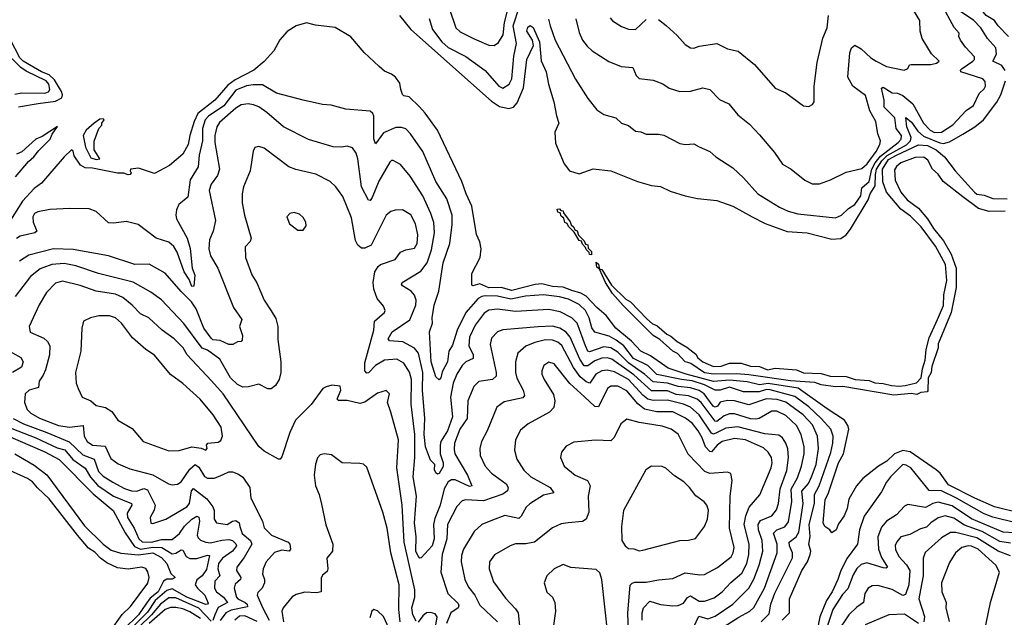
# Model space of a CAD drawing. Extents: x 1246230 to 1426786, y 660032 to 763141.
# Tile 58 of 256: x 1283303 to 1288870, y 689511 to 692890. Entities that reach past the tile are written whole.
import ezdxf

# ---------------------------------------------------------------- set-up
doc = ezdxf.new("R2010")
doc.units = 0

msp = doc.modelspace()

# ---------------------------------------------------------------- linework, layer by layer
at = {"layer": '0CON10XD'}
for points in [[(1288875, 692603.3), (1288855, 692631.8), (1288804.4, 692655), (1288825.9, 692695), (1288821.1, 692731.1), (1288775, 692783.8), (1288737.4, 692845), (1288695, 692888.1), (1288624.7, 692935), (1288601.6, 692995), (1288581.6, 693021.6), (1288507.6, 693075), (1288415.9, 693155.9), (1288363.9, 693295), (1288351.8, 693455), (1288345, 693486.8), (1288310.3, 693545), (1288306.1, 693565), (1288314.2, 693585.8), (1288368.5, 693625), (1288405.2, 693695), (1288482.1, 693765), (1288685, 693917.9), (1288944.2, 694075.8)], [(1288893.6, 692795), (1288834.9, 692854.9), (1288815, 692886.7), (1288766.6, 692915), (1288716.3, 692976.3), (1288695, 693006.7), (1288617.8, 693075), (1288530.6, 693185), (1288462.4, 693242.4), (1288412.8, 693322.8), (1288394.3, 693414.3), (1288391.9, 693535), (1288396.4, 693565), (1288429.3, 693610.7), (1288449.6, 693665), (1288479.2, 693690.8), (1288515, 693739.4), (1288575.9, 693795), (1288631.2, 693835), (1288765, 693910.2), (1288795, 693938.6), (1288865, 693972.3), (1289005, 694059)], [(1285617.6, 692897.6), (1285637.2, 692835), (1285689.8, 692765), (1285725, 692733.6), (1285825, 692682.2), (1285935, 692604), (1286011.5, 692515), (1286035, 692503.3), (1286070, 692525), (1286085.9, 692555), (1286096.3, 692685), (1286111.3, 692755), (1286092.6, 692855), (1286129.2, 692965)], [(1285731.8, 692955), (1285768.5, 692845), (1285792.4, 692822.4), (1285872.7, 692782.7), (1285955, 692745.5), (1285985, 692744.5), (1286009.5, 692760.5), (1286036.1, 692803.9), (1286043.4, 692875), (1286069.1, 692970.9)], [(1286292.7, 692892.7), (1286302, 692855), (1286330.9, 692775), (1286445, 692554), (1286514.4, 692445), (1286565, 692380.8), (1286605, 692354.2), (1286672.5, 692335), (1286706, 692306), (1286745, 692291.4), (1286785, 692259.2), (1286815, 692255.8), (1286845, 692243.8), (1286915, 692243.8), (1286945, 692238), (1287035, 692190), (1287065, 692184.2), (1287115, 692188.8), (1287145, 692172), (1287205, 692145.8), (1287238.8, 692115), (1287335, 692051.9), (1287395, 691996.7), (1287476.4, 691906.4), (1287599.4, 691829.4), (1287648.1, 691808.1), (1287703.1, 691793.1), (1287915, 691770.5), (1287948.8, 691785), (1287987.9, 691822.1), (1288025, 691844.7), (1288058.5, 691895), (1288065, 691939.8), (1288105, 691974.7), (1288119.8, 692045), (1288139, 692081), (1288170.5, 692119.5), (1288269.6, 692195), (1288287, 692215), (1288288.9, 692235), (1288258.6, 692275), (1288250, 692335), (1288218.2, 692368.2), (1288189.8, 692395), (1288190.8, 692435), (1288176.2, 692503.8), (1288185, 692509.2), (1288235, 692476.6), (1288265, 692474.1), (1288295, 692461.9), (1288352.6, 692415), (1288413.5, 692305), (1288449.6, 692265), (1288475, 692252.2), (1288515, 692253.6), (1288579.3, 692295), (1288654, 692376), (1288695.5, 692405), (1288727.1, 692472.9), (1288755, 692498.5), (1288763.8, 692515), (1288760.8, 692540.8), (1288747.5, 692555), (1288624.4, 692595), (1288621.5, 692605), (1288631.5, 692615), (1288692.5, 692655), (1288700.8, 692665), (1288701.2, 692681.2), (1288649.4, 692735), (1288621.4, 692775), (1288612.5, 692795), (1288613.8, 692815), (1288586.9, 692846.9), (1288516, 692975)], [(1287485, 692238.6), (1287569.8, 692139.8), (1287615, 692073.8), (1287665, 692044.2), (1287742.4, 691982.4), (1287782.6, 691962.6), (1287825, 691961.9), (1287886.2, 691983.8), (1287975, 692028.9), (1288065, 692048.8), (1288095, 692074.8), (1288145.2, 692145), (1288166.8, 692185), (1288170.5, 692205), (1288154, 692244), (1288142.9, 692315), (1288108.5, 692375), (1288085, 692462.5), (1288013.8, 692515), (1287984.5, 692565), (1287996.7, 692703.3), (1288005, 692731.9), (1288025, 692746.2), (1288060.8, 692725), (1288115, 692674.5), (1288145, 692656.2), (1288204, 692625), (1288304.3, 692605.7), (1288323.8, 692615), (1288333.8, 692635), (1288342.3, 692637.7), (1288455, 692637.5), (1288486, 692645), (1288500.8, 692655), (1288457.2, 692697.2), (1288404.7, 692784.7), (1288393.3, 692825), (1288392.9, 692885), (1288356.5, 692945)], [(1285450, 692915), (1285515, 692835.5), (1285969.7, 692429.7), (1286015, 692400), (1286067.9, 692387.9), (1286095, 692395.5), (1286115, 692420.6), (1286152, 692505), (1286169.5, 692665), (1286207, 692745), (1286202.4, 692775), (1286170, 692825), (1286175, 692848.6), (1286188.3, 692858.3), (1286205, 692845.4), (1286242.5, 692765), (1286251.7, 692658.3), (1286278.9, 692595), (1286291.8, 692525), (1286323.5, 692425), (1286337.2, 692347.2), (1286351.1, 692305), (1286327.8, 692255), (1286332.4, 692192.4), (1286382, 692075), (1286411.2, 692035), (1286465, 692018.8), (1286545, 692047.5), (1286645, 692035.7), (1286795, 691976.2), (1286875, 691953.3), (1286925, 691946.7), (1286980.5, 691920.5), (1287065, 691894), (1287135, 691879.2), (1287245, 691866.9), (1287335, 691836.7), (1287444.2, 691775), (1287517.6, 691737.6), (1287641.9, 691691.9), (1287755, 691685.6), (1287895, 691648.4), (1287945, 691652.6), (1287975, 691674.3), (1288000, 691705), (1288099.3, 691870.7), (1288111.8, 691905), (1288139.4, 691950.6), (1288141, 692015), (1288147.8, 692045), (1288178, 692092), (1288207.7, 692122.3), (1288316.6, 692183.4), (1288339.4, 692205), (1288342.3, 692225), (1288318.6, 692285), (1288312.9, 692337.1), (1288345, 692310), (1288380.6, 692260.6), (1288412.1, 692232.1), (1288505, 692193.6), (1288525, 692191.1), (1288559.8, 692200.2), (1288635, 692242.6), (1288703.1, 692285), (1288752.5, 692325), (1288826.8, 692423.2), (1288849.6, 692465), (1288875.6, 692544.4)], [(1286447.5, 692895), (1286465, 692818.8), (1286484.5, 692775), (1286510.5, 692740.5), (1286539.2, 692715), (1286633.8, 692653.8), (1286702.5, 692625), (1286769.7, 692619.7), (1286787.5, 692575), (1286805, 692557.5), (1286885, 692549.2), (1286938.2, 692528.2), (1286975, 692502.9), (1287035, 692484.2), (1287095, 692485.8), (1287165, 692505.6), (1287205, 692495.8), (1287259.7, 692439.7), (1287311.2, 692415), (1287362.4, 692352.4), (1287429.5, 692299.5), (1287485, 692238.6)], [(1286641.2, 692901.2), (1286655, 692884.4), (1286705, 692851.1), (1286745, 692836.7), (1286785, 692835.7), (1286845, 692891.5)], [(1286915, 692891.8), (1286957.9, 692857.9), (1287020.6, 692800.6), (1287065, 692749.2), (1287095, 692730.8), (1287115, 692728.8), (1287145, 692740), (1287245, 692756.5), (1287305, 692726.5), (1287365, 692711.9), (1287457.3, 692637.3), (1287575, 692503.8), (1287635, 692476.2), (1287735, 692403.3), (1287765, 692400), (1287785, 692411.2), (1287794.2, 692425.8), (1287793.8, 692515), (1287812, 692648), (1287843.3, 692785), (1287867.5, 692845), (1287876.4, 692915)], [(1288966.8, 690096.8), (1288815, 690136.1), (1288703.1, 690185), (1288555, 690260.2), (1288506.2, 690326.2), (1288485.2, 690345.2), (1288336.7, 690446.7), (1288295, 690454.8), (1288248, 690435), (1288206, 690394), (1288158.9, 690365), (1288070.4, 690295), (1288033.3, 690255), (1287990.8, 690179.2), (1287980.4, 690125), (1287963.6, 690085), (1287931.7, 690038.3), (1287919.1, 690005), (1287895, 689987.5), (1287883.3, 690005), (1287855, 690023.3), (1287846.2, 690045), (1287856.5, 690175), (1287876.4, 690213.6), (1287932.4, 690385), (1287959.8, 690435), (1287989.7, 690575), (1287985.7, 690595.7), (1287965.2, 690625.2), (1287868.8, 690688.8), (1287705, 690805.7), (1287535, 690833.4), (1287485, 690825.7), (1287415, 690841.5), (1287315, 690852.6), (1287225, 690844.2), (1287070.6, 690885), (1286969.9, 690919.9), (1286868.8, 690988.8), (1286814.2, 691015), (1286761.8, 691071.8), (1286672.7, 691145), (1286618.3, 691218.3), (1286565, 691262.3), (1286505, 691326), (1286474.5, 691344.5), (1286425, 691358.2), (1286375, 691376.9), (1286315, 691381.1), (1286255, 691395.9), (1286217.9, 691392.1), (1286085, 691359), (1286025, 691375.2), (1285955, 691374.2), (1285905, 691396.9), (1285865, 691384.4), (1285859.1, 691389.1), (1285859.4, 691455), (1285906.2, 691545), (1285912, 691595), (1285904.4, 691634.4), (1285885.6, 691675), (1285858.9, 691835), (1285826.2, 691905), (1285802.3, 691975), (1285664.7, 692264.7), (1285595, 692361.9), (1285562.5, 692397.5), (1285505, 692454.2), (1285475, 692460), (1285467.6, 692467.6), (1285456.9, 692495), (1285452.1, 692532.1), (1285428, 692565), (1285405, 692582.5), (1285365, 692600), (1285336, 692625), (1285251.2, 692705), (1285174.3, 692794.3), (1285085.4, 692845.4), (1284975, 692860), (1284925, 692873.1), (1284866.7, 692855), (1284815, 692824.4), (1284773.4, 692776.6), (1284739.1, 692715), (1284685, 692653.1), (1284627.3, 692605), (1284520.5, 692549.5), (1284479, 692521), (1284406, 692435), (1284310.6, 692359.4), (1284289, 692315), (1284264.6, 692235), (1284256, 692184), (1284225, 692130.8), (1284150, 692065), (1284065, 692020), (1283975, 692050), (1283930, 692045), (1283927.5, 692035), (1283933.3, 692025), (1283926.7, 692015), (1283915, 692012.7), (1283891.7, 692021.7), (1283855, 692022.5), (1283715, 692050.8), (1283672, 692052), (1283646.8, 692066.8), (1283610.7, 692120.7), (1283605, 692146.7), (1283595, 692154), (1283555, 692115.6), (1283425.8, 691965), (1283385.2, 691934.8), (1283318.6, 691865), (1283228.8, 691721.2)], [(1283295, 692397.3), (1283407.1, 692417.1), (1283505, 692429.5), (1283540.6, 692449.4), (1283544.7, 692465), (1283539.8, 692485), (1283499.4, 692549.4), (1283468.8, 692578.8), (1283425, 692595.2), (1283322.9, 692655), (1283304.2, 692675), (1283249.5, 692779.5)], [(1283275, 692468.7), (1283315, 692476), (1283444.7, 692475.3), (1283465, 692482.5), (1283472.8, 692495), (1283467.1, 692525), (1283451.4, 692545), (1283338.8, 692598.8), (1283309.7, 692619.7), (1283205, 692721)], [(1287613.6, 689495), (1287655.5, 689535), (1287654.6, 689615), (1287724.1, 689775), (1287756.8, 689825), (1287772.5, 689865), (1287775.2, 689885.2), (1287764.7, 689925), (1287772.4, 689967.6), (1287766, 690035), (1287797.1, 690155), (1287796.5, 690205), (1287822.9, 690255), (1287888.2, 690441.8), (1287900.2, 690495), (1287902, 690535), (1287888.6, 690575), (1287835, 690635.6), (1287765, 690700.3), (1287685, 690758.6), (1287545, 690797.6), (1287525, 690798), (1287483.7, 690786.3), (1287395, 690785.5), (1287315, 690811.8), (1287264, 690796), (1287235, 690794.8), (1287175, 690824.9), (1287105, 690848), (1287044.6, 690854.6), (1286905, 690883.8), (1286854.3, 690934.3), (1286772.6, 690975), (1286718.3, 691045), (1286675, 691077.4), (1286635, 691101.4), (1286554.1, 691124.1), (1286537.4, 691147.4), (1286523.2, 691205), (1286502.5, 691245), (1286465, 691279.1), (1286405, 691310.7), (1286355, 691323.7), (1286265, 691334.1), (1286162.6, 691327.4), (1286080.2, 691309.8), (1286005, 691327.4), (1285935, 691329), (1285915, 691325.8), (1285895, 691313.7), (1285825, 691235.2), (1285775.2, 691135), (1285750.6, 691049.4), (1285729.5, 691015), (1285721.1, 690955), (1285691.5, 690898.5), (1285684.3, 690865), (1285675, 690854), (1285655, 690871.5), (1285629.1, 690955), (1285620.4, 691125), (1285636.7, 691175), (1285634.5, 691205), (1285646.6, 691275), (1285672.7, 691355), (1285696.8, 691515), (1285734.2, 691625), (1285748, 691732), (1285748.2, 691785), (1285717.3, 691877.3), (1285655.4, 691975), (1285581.5, 692145), (1285513.1, 692245), (1285485, 692272.9), (1285461.2, 692281.2), (1285429.9, 692280.1), (1285360.1, 692249.9), (1285315, 692188.6), (1285304.2, 692215.8), (1285305.4, 692345.4), (1285300, 692360), (1285285, 692372.9), (1285145.8, 692384.2), (1285063.9, 692406.1), (1285015, 692410), (1284905.7, 692435.7), (1284755, 692475.6), (1284675, 692521.8), (1284622.3, 692522.3), (1284585.6, 692515.6), (1284525, 692491.1), (1284457.1, 692402.9), (1284370.8, 692345), (1284350.6, 692325), (1284336.8, 692275), (1284335.9, 692205), (1284317.5, 692125), (1284312.4, 692057.6), (1284265.6, 691984.4), (1284253.1, 691886.9), (1284202.5, 691845), (1284188.8, 691815), (1284185.4, 691785), (1284190, 691765), (1284248.6, 691655), (1284265.6, 691595.6), (1284277.3, 691485), (1284292.3, 691445), (1284287.3, 691382.7), (1284275, 691381.2), (1284261.2, 691421.2), (1284231.7, 691465), (1284192.2, 691575), (1284175, 691607.1), (1284145, 691632.3), (1284074.2, 691655), (1283971.7, 691731.7), (1283905, 691750), (1283835, 691739.1), (1283805, 691741.5), (1283735, 691805.6), (1283695, 691820), (1283586.8, 691823.2), (1283472.7, 691817.3), (1283405, 691803.8), (1283385.9, 691794.1), (1283376.2, 691775), (1283378.8, 691745), (1283400, 691695), (1283388.8, 691685), (1283305, 691666), (1283285, 691653.7)], [(1287495, 689484.8), (1287540.7, 689529.3), (1287548.9, 689585), (1287572.4, 689647.6), (1287672.5, 689847.5), (1287672.2, 689875), (1287655.2, 689915), (1287653, 689935), (1287693.4, 689966.6), (1287707.2, 689992.8), (1287732.8, 690155), (1287725.4, 690224.6), (1287762.2, 690267.8), (1287779, 690305), (1287805.2, 690375), (1287819.5, 690465), (1287814, 690535), (1287785, 690598.2), (1287732.5, 690655), (1287635, 690728.2), (1287585, 690742.2), (1287525, 690745.2), (1287425, 690711.7), (1287345, 690735.5), (1287305, 690736.9), (1287263.2, 690726.8), (1287248.4, 690705), (1287235, 690698.4), (1287223.4, 690705), (1287173.6, 690773.6), (1287143.7, 690793.7), (1287095, 690807.6), (1287025, 690815.3), (1286965, 690834.3), (1286885, 690841.8), (1286835.4, 690885.4), (1286747, 690947), (1286685, 691010), (1286645, 691034.5), (1286605, 691040), (1286525, 691011.9), (1286515, 691016.2), (1286501.3, 691045), (1286455.2, 691175), (1286424.5, 691204.5), (1286358.5, 691238.5), (1286295, 691251.9), (1286105, 691240.7), (1286005, 691253.3), (1285955, 691246.8), (1285928.7, 691231.3), (1285877, 691163), (1285845.8, 691095), (1285842.6, 691045), (1285866.9, 690995), (1285866.5, 690975), (1285825, 690955.4), (1285805, 690935.5), (1285774.7, 690885), (1285753.9, 690835), (1285738.1, 690755), (1285749.7, 690645), (1285721.7, 690565), (1285684.3, 690505), (1285679.6, 690485), (1285680, 690435), (1285697.9, 690385), (1285696.1, 690363.9), (1285675, 690324.6), (1285665, 690320.5), (1285655, 690327.5), (1285648.5, 690345), (1285650, 690375), (1285625, 690398.8), (1285596.2, 690475), (1285590.3, 690545), (1285594.1, 690634.1), (1285579.7, 690795), (1285581.7, 690895), (1285558.1, 691005), (1285535, 691032.2), (1285468.3, 691068.3), (1285394, 691074), (1285385.6, 691085), (1285407.7, 691125), (1285507.7, 691192.3), (1285543, 691275), (1285544.7, 691305), (1285535, 691332.9), (1285515.6, 691355), (1285467.8, 691385), (1285460.6, 691395), (1285464.4, 691405), (1285571.2, 691468.8), (1285606.5, 691515), (1285630.8, 691589.2), (1285647.3, 691685), (1285643.5, 691743.5), (1285627.7, 691795), (1285581.4, 691895), (1285510.4, 692005), (1285455, 692071.9), (1285415, 692094), (1285405, 692093.8), (1285395, 692084), (1285333.7, 691976.3), (1285295, 691884), (1285285, 691868), (1285275, 691870), (1285235.3, 691945), (1285213.6, 692103.6), (1285204.5, 692135), (1285185, 692165.7), (1285155, 692175.7), (1285121.2, 692168.8), (1285075, 692171.9), (1284935, 692213.6), (1284795, 692285.3), (1284699.5, 692365), (1284655, 692397.3), (1284625, 692409.2), (1284595, 692415.4), (1284555, 692409.5), (1284525, 692390.8), (1284431.9, 692308.1), (1284418.2, 692285), (1284405.7, 692235), (1284405.2, 692195), (1284431.9, 692045), (1284421.7, 692008.3), (1284385, 691959.4), (1284374.1, 691925), (1284409.3, 691755), (1284396.9, 691695), (1284376.2, 691645), (1284372.5, 691595), (1284381.2, 691555), (1284423.8, 691485), (1284512, 691262), (1284559.5, 691195), (1284545.4, 691155), (1284561.8, 691105), (1284561.2, 691078.8), (1284555, 691071.2), (1284535, 691068.6), (1284507.1, 691052.9), (1284485, 691053.8), (1284436.7, 691076.7), (1284395, 691080.6), (1284385, 691088.9), (1284343.5, 691145), (1284300.5, 691255), (1284274.4, 691294.4), (1284215, 691352.8), (1284125, 691457.3), (1284035, 691507.3), (1283954, 691506), (1283804.1, 691554.1), (1283605, 691590.8), (1283494.2, 691594.2), (1283355, 691559), (1283301.3, 691525)], [(1283735, 692099.2), (1283755, 692103.8), (1283723.8, 692155), (1283723, 692203), (1283750, 692275), (1283767, 692293), (1283767.5, 692305), (1283780, 692325), (1283775, 692330), (1283755, 692326.9), (1283722.9, 692305), (1283677.8, 692265), (1283661.1, 692235), (1283675, 692170), (1283705, 692108.6), (1283735, 692099.2)], [(1283279.1, 692000.9), (1283351.7, 692088.3), (1283383.5, 692115), (1283410, 692150), (1283475.8, 692215), (1283487.1, 692242.9), (1283516.9, 692286.9), (1283429.6, 692230.4), (1283394.5, 692215.5), (1283315, 692142.5), (1283285, 692130)], [(1287245, 689432.2), (1287367.8, 689512.2), (1287430.4, 689545), (1287453.5, 689566.5), (1287512.9, 689675), (1287584.8, 689875.2), (1287585.5, 689925), (1287564.4, 689985.6), (1287582.7, 690005), (1287628.2, 690021.8), (1287648.7, 690051.3), (1287668.4, 690165), (1287665.2, 690235), (1287701.3, 690298.7), (1287723.1, 690365), (1287737.8, 690435), (1287737.5, 690475), (1287720.8, 690545), (1287694.2, 690595), (1287635, 690651.6), (1287582.9, 690677.1), (1287555, 690675.8), (1287484.2, 690635.8), (1287465, 690630.7), (1287435, 690633.8), (1287345, 690661), (1287315, 690661), (1287285, 690649.8), (1287245, 690618.7), (1287235, 690619), (1287155, 690724.8), (1287132.6, 690745), (1287085, 690763.7), (1287015, 690771), (1286965, 690791.5), (1286875, 690791.1), (1286775, 690882.7), (1286650.2, 690970.2), (1286625, 690977.9), (1286595, 690976.4), (1286555, 690960.2), (1286515, 690933), (1286495, 690933.5), (1286469.7, 690969.7), (1286414.9, 691094.9), (1286392.9, 691122.9), (1286356.6, 691146.6), (1286315, 691157.2), (1286235, 691153.2), (1286035, 691136.7), (1286005, 691124.5), (1285969.9, 691090.1), (1285962.9, 691052.9), (1285997.3, 690895), (1285996.4, 690873.6), (1285975, 690856.1), (1285899.2, 690845), (1285869.6, 690815), (1285837.2, 690735), (1285832.4, 690635), (1285791.2, 690575), (1285761.8, 690495), (1285758.7, 690458.7), (1285763.4, 690435), (1285833.6, 690315), (1285858.8, 690255), (1285845, 690249.4), (1285765, 690288), (1285745, 690287.8), (1285725, 690276.9), (1285702.2, 690237.8), (1285680.3, 690145), (1285649.3, 690069.2), (1285642, 690035), (1285646.1, 689953.9), (1285635, 689914.6), (1285572.5, 689847.5), (1285565, 689845.6), (1285555, 689855.5), (1285543, 689885), (1285543.9, 689965), (1285534.5, 690045), (1285546, 690195), (1285527, 690305), (1285537.1, 690415), (1285536.2, 690545), (1285516.3, 690716.3), (1285517.8, 690855), (1285506.9, 690896.9), (1285475, 690947.7), (1285435, 690969.8), (1285365, 690964.7), (1285315, 690933.8), (1285275, 690893.5), (1285265, 690892.2), (1285253.8, 690905), (1285255, 690950), (1285305.3, 691135), (1285309.3, 691185), (1285365.8, 691235), (1285368.6, 691245), (1285359.6, 691269.6), (1285324, 691314), (1285305.8, 691365.8), (1285302, 691405), (1285311.4, 691465), (1285329.2, 691495), (1285343.3, 691506.7), (1285425.3, 691534.7), (1285455, 691575.5), (1285485, 691588.2), (1285535, 691598.2), (1285550.6, 691625), (1285553.6, 691673.6), (1285541.1, 691735), (1285515, 691786.9), (1285467.5, 691815), (1285425, 691813.3), (1285402, 691805), (1285374.6, 691785), (1285289.4, 691615), (1285255, 691598.9), (1285235, 691598.9), (1285215, 691614.3), (1285201.6, 691641.6), (1285179.3, 691770.7), (1285130, 691890), (1285090, 691945), (1285057.5, 691975), (1284976.9, 692016.9), (1284863.5, 692043.5), (1284825, 692058.5), (1284685, 692164.3), (1284655, 692174), (1284632.3, 692167.7), (1284622.3, 692147.7), (1284605.5, 692035), (1284568.8, 691945), (1284559.6, 691905), (1284560, 691855), (1284573.1, 691785), (1284610.8, 691655), (1284605, 691636.7), (1284578.1, 691605), (1284579.5, 691545), (1284615, 691448), (1284643.1, 691403.1), (1284685.6, 691305), (1284725, 691243.3), (1284751.1, 691201.1), (1284761.4, 691155), (1284762.1, 691082.1), (1284780, 690955), (1284778.9, 690895), (1284770, 690855), (1284748.6, 690821.4), (1284725, 690802.9), (1284705, 690802.9), (1284655, 690830), (1284596.3, 690813.7), (1284565, 690812.5), (1284535, 690826.9), (1284493.6, 690865), (1284435, 690969.6), (1284365, 691020.8), (1284335, 691032.5), (1284231.3, 691171.3), (1284105, 691305.7), (1284045, 691348.6), (1283945, 691405.8), (1283748.9, 691455), (1283619.2, 691499.2), (1283555, 691511.9), (1283485, 691506.3), (1283417.8, 691482.2), (1283362.9, 691437.1), (1283276.8, 691325)], [(1288875, 691806.8), (1288785, 691804.8), (1288723.2, 691823.2), (1288635, 691887.9), (1288523.9, 691975), (1288496.1, 692016.1), (1288464.3, 692044.3), (1288436.4, 692096.4), (1288415, 692112.8), (1288365, 692111.8), (1288285, 692080.9), (1288259.4, 692060.6), (1288249, 692041), (1288252.4, 691982.4), (1288285.2, 691915), (1288321.3, 691871.3), (1288385, 691824.8), (1288436.3, 691765), (1288469.9, 691709.9), (1288525, 691640.5), (1288568.9, 691565), (1288597.2, 691485), (1288598.3, 691375), (1288569.6, 691235), (1288496.5, 691056.5), (1288494.8, 691035), (1288460.3, 690929.7), (1288456, 690895), (1288439.5, 690865), (1288438.1, 690791.9), (1288433.5, 690786.5), (1288397.7, 690782.3), (1288375, 690770), (1288345, 690776.5), (1288245, 690767.5), (1287956.6, 690816.6), (1287915, 690814.8), (1287835, 690825.9), (1287798.6, 690838.6), (1287661.7, 690848.3), (1287425, 690882.1), (1287355, 690888.4), (1287224.7, 690885.3), (1287175, 690893.6), (1287096.8, 690946.8), (1287081.2, 690951.2), (1287065, 690956.2), (1287022, 691002), (1286994.7, 691015), (1286921.3, 691081.3), (1286884.5, 691105), (1286715, 691273.3), (1286655, 691342.5), (1286615, 691403.3), (1286580, 691480), (1286565, 691490), (1286561.7, 691518.3), (1286575, 691507.5), (1286580, 691480), (1286595, 691477.5), (1286648.3, 691388.3), (1286730.3, 691310.3), (1286755.5, 691295), (1286848, 691198), (1286880.5, 691170.5), (1286905, 691160.4), (1286961.1, 691111.1), (1286985, 691100.7), (1287019.7, 691069.7), (1287075, 691038.4), (1287125, 690998), (1287137.6, 690977.6), (1287165.9, 690955.9), (1287225, 690928.3), (1287268.4, 690931.6), (1287315, 690948.1), (1287382.6, 690947.4), (1287435, 690930.2), (1287485, 690928.8), (1287530.9, 690910.9), (1287575, 690919.2), (1287695, 690910), (1287735, 690894), (1287835, 690890.1), (1287884.5, 690874.5), (1287975, 690871.8), (1288026.2, 690856.2), (1288105, 690849.7), (1288136.9, 690836.9), (1288185, 690833), (1288231.2, 690821.2), (1288275, 690817.4), (1288308.2, 690821.8), (1288372.6, 690837.4), (1288399.7, 690865), (1288406.8, 690915), (1288423, 690965), (1288427.3, 691025), (1288445, 691091.1), (1288491.2, 691195), (1288525.7, 691274.3), (1288527.4, 691335), (1288544.2, 691415), (1288536.5, 691506.5), (1288479.9, 691609.9), (1288398.7, 691718.7), (1288339.9, 691779.9), (1288285, 691818.8), (1288204.2, 691914.2), (1288183.2, 691973.2), (1288181.9, 692045), (1288215, 692098.8), (1288259.3, 692125), (1288385, 692183.4), (1288435, 692179.3), (1288484.2, 692155), (1288530.7, 692115), (1288591.2, 692035), (1288701, 691915), (1288715, 691903.8), (1288755, 691897.7), (1288805, 691880), (1288885, 691877.3)], [(1286535, 691560), (1286525, 691563.3), (1286523, 691573), (1286505, 691590), (1286502.5, 691602.5), (1286485, 691620), (1286478.3, 691638.3), (1286465, 691642.5), (1286438.3, 691688.3), (1286405, 691720), (1286398.3, 691738.3), (1286385, 691742.5), (1286378.3, 691768.3), (1286365, 691780), (1286358.3, 691798.3), (1286345, 691802.5), (1286341.7, 691818.3), (1286355, 691820), (1286361.7, 691811.7), (1286375, 691810), (1286377.5, 691797.5), (1286415, 691747.5), (1286420, 691730), (1286435, 691717.5), (1286441.7, 691701.7), (1286455, 691696.7), (1286461.7, 691671.7), (1286495, 691640), (1286501.7, 691621.7), (1286515, 691617.5), (1286517.5, 691597.5), (1286535, 691580), (1286535, 691560)], [(1284905, 691700), (1284922.5, 691725), (1284920, 691745), (1284905, 691772.5), (1284885, 691790), (1284855, 691800), (1284830, 691795), (1284812.5, 691775), (1284827.5, 691735), (1284875, 691700), (1284905, 691700)], [(1285545, 689488), (1285524.8, 689525), (1285519.6, 689565), (1285537.4, 689625), (1285536.7, 689665), (1285475.8, 689935), (1285464.8, 690145), (1285435.3, 690355), (1285444.1, 690515), (1285401.1, 690671.1), (1285382.1, 690725), (1285394, 690775), (1285375, 690792.5), (1285325, 690778.5), (1285255, 690726.9), (1285225, 690720), (1285155, 690737.1), (1285105, 690735.8), (1285098.1, 690745), (1285119.2, 690795), (1285115, 690817.5), (1285067, 690823), (1285035, 690813.3), (1285016.1, 690803.9), (1284950.8, 690715), (1284862.5, 690625), (1284829.4, 690555), (1284785, 690417.5), (1284775.7, 690404.3), (1284765, 690404.2), (1284685, 690450.8), (1284655, 690476.5), (1284453.8, 690775), (1284387, 690847), (1284249.7, 690995), (1284227.1, 691035), (1284176.2, 691085), (1284108.1, 691135), (1284033.7, 691203.7), (1283985, 691226.6), (1283939.3, 691275), (1283885, 691319.2), (1283845, 691337.3), (1283735, 691354.3), (1283645, 691386.3), (1283545, 691411.5), (1283505, 691400.9), (1283455, 691348), (1283412.1, 691277.9), (1283356.2, 691155), (1283362.3, 691122.3), (1283438.6, 691088.6), (1283459.9, 691069.9), (1283472.5, 691045), (1283471.5, 690995), (1283449.2, 690910.8), (1283435, 690880), (1283413.2, 690846.8), (1283409.8, 690810.2), (1283355.8, 690795), (1283333.8, 690775), (1283330, 690725), (1283345.5, 690685), (1283366.2, 690665), (1283415, 690636.6), (1283522.5, 690595), (1283583.8, 690586.2), (1283661.2, 690595), (1283666.3, 690535), (1283684.2, 690505), (1283715, 690484.8), (1283785, 690478.2), (1283818.2, 690408.2), (1283859.3, 690379.3), (1283925, 690350.9), (1284055, 690316.4), (1284144.8, 690264.8), (1284165, 690259.6), (1284195, 690263.9), (1284215, 690276.7), (1284265, 690347.9), (1284295, 690374.1), (1284315, 690360), (1284347.6, 690307.6), (1284365, 690297.9), (1284405, 690298), (1284452.3, 690317.7), (1284485, 690332.5), (1284505, 690334.1), (1284540.7, 690320.8), (1284565, 690302.5), (1284603.8, 690245), (1284609.6, 690185), (1284676, 690055), (1284685, 690017.5), (1284725.8, 689975), (1284820, 689935), (1284829.1, 689925), (1284834.4, 689895.6), (1284826.2, 689883.8), (1284785, 689890), (1284742.4, 689877.6), (1284696, 689824), (1284678.8, 689785), (1284676.3, 689756.3), (1284687.5, 689725), (1284687.5, 689705), (1284674.1, 689675.9), (1284649.5, 689650.5), (1284646.2, 689635), (1284675, 689565.4), (1284713.8, 689495)], [(1284145, 690451.9), (1284205, 690454.2), (1284276.1, 690473.9), (1284327.8, 690467.8), (1284355, 690456.7), (1284363.3, 690465), (1284359.2, 690485), (1284366.2, 690495), (1284425, 690501.5), (1284439.5, 690510.5), (1284448.6, 690535), (1284441.9, 690585), (1284396.2, 690655), (1284323.5, 690743.5), (1284225, 690833.5), (1284155, 690884.4), (1284064, 690994), (1284016, 691026), (1283941.3, 691091.3), (1283878.1, 691175), (1283845, 691204.4), (1283810, 691215), (1283750, 691215), (1283702.5, 691205), (1283663.3, 691185), (1283654, 691146), (1283648.9, 691015), (1283618.2, 690895), (1283622.5, 690835), (1283634, 690805), (1283656.7, 690755), (1283704.7, 690734.7), (1283735, 690708), (1283787, 690697), (1283824.2, 690675), (1283857.5, 690625), (1283938.2, 690578.2), (1284001.2, 690505), (1284145, 690451.9)], [(1287115, 689457.5), (1287142.3, 689517.7), (1287192.6, 689502.6), (1287235, 689516.2), (1287335, 689585.3), (1287425.2, 689674.8), (1287453.7, 689726.3), (1287484, 689805), (1287504.4, 689885), (1287500, 689945), (1287479.8, 690005), (1287478.2, 690035), (1287491.2, 690058.8), (1287555, 690084.6), (1287582.5, 690117.5), (1287593.1, 690155), (1287603.1, 690236.9), (1287639.8, 690340.2), (1287650.4, 690415), (1287645.8, 690464.2), (1287635.2, 690495.2), (1287616.2, 690525), (1287595, 690540.8), (1287515, 690547.6), (1287363.1, 690586.9), (1287295, 690581), (1287246.4, 690556.4), (1287225, 690546.5), (1287215, 690551.9), (1287144.9, 690654.9), (1287095, 690699.7), (1287055.8, 690715.8), (1286965, 690739), (1286885, 690737.6), (1286855, 690744.9), (1286826, 690766), (1286745.1, 690855.1), (1286665, 690898.7), (1286625, 690908.9), (1286594.9, 690905.1), (1286560.5, 690885), (1286525.6, 690835), (1286505, 690841.7), (1286471.4, 690871.4), (1286433, 690923), (1286367.8, 691047.8), (1286345, 691066.9), (1286315, 691077.6), (1286275, 691079.1), (1286215.2, 691064.8), (1286165, 691043.3), (1286119.6, 691005), (1286106.2, 690956.2), (1286105.9, 690895), (1286113.9, 690863.9), (1286148.5, 690795)], [(1283215, 691031.8), (1283309.8, 690979.8), (1283322.1, 690955), (1283313.5, 690925), (1283262.1, 690895)], [(1286497, 690757), (1286412.3, 690832.3), (1286325, 690944.4), (1286295, 690954.3), (1286265.8, 690935), (1286254.5, 690905), (1286254.5, 690885), (1286267.3, 690855), (1286321.4, 690771.4), (1286328.5, 690735), (1286323, 690697), (1286298.9, 690671.1), (1286177.5, 690605), (1286135, 690568.6), (1286105.6, 690515), (1286100, 690455), (1286113.3, 690405), (1286153.1, 690343.1), (1286193.1, 690305), (1286301.5, 690245), (1286323.3, 690215), (1286265, 690201.1), (1286186.8, 690153.2), (1286166.8, 690133.2), (1286138.3, 690081.7), (1286125, 690069.1), (1286045, 690085.4), (1285975, 690060.5), (1285915.4, 690034.6), (1285872.2, 689995), (1285811.1, 689895), (1285800.1, 689859.9), (1285798.9, 689825), (1285820, 689725), (1285840.2, 689680.2), (1285876.5, 689635), (1285905, 689579.4), (1286005, 689485.8)], [(1286821.3, 689495), (1286821.7, 689535), (1286829.2, 689565), (1286865, 689602.5), (1286925, 689583.3), (1286995, 689574.6), (1287025, 689577.1), (1287055, 689591.1), (1287077.7, 689622.3), (1287095, 689632.2), (1287145, 689602.4), (1287175, 689602.4), (1287228.7, 689621.3), (1287275, 689654.7), (1287322.8, 689707.2), (1287385, 689760.6), (1287413.3, 689815), (1287425.5, 689865), (1287427.7, 689925), (1287399, 690035), (1287408.1, 690085), (1287426.6, 690133.4), (1287486.9, 690203.1), (1287551.9, 690355), (1287557.4, 690385), (1287553.6, 690415), (1287535.3, 690445), (1287508.9, 690468.9), (1287406.7, 690515), (1287345, 690521), (1287275.1, 690504.9), (1287246.9, 690485), (1287215, 690445.5), (1287205, 690448.2), (1287180.2, 690475), (1287161.9, 690525), (1287139.1, 690565), (1287105.8, 690605.8), (1287067.5, 690637.5), (1286995, 690672.4), (1286905, 690672.8), (1286835, 690687.1), (1286797.8, 690717.8), (1286735, 690791.9), (1286685, 690817.3), (1286645, 690818), (1286625.5, 690805), (1286575, 690700.5), (1286555, 690702.1), (1286497, 690757)], [(1286148.5, 690795), (1286156.5, 690765), (1286147.5, 690752.5), (1286041.3, 690728.7), (1286000.7, 690699.3), (1285945.4, 690565), (1285913.8, 690505), (1285903.8, 690465), (1285907.1, 690425), (1285934.6, 690365), (1285970, 690325), (1286052.5, 690265), (1286064.4, 690245), (1286060.6, 690225), (1286033.4, 690206.6), (1285925, 690170.2), (1285825, 690175.3), (1285805, 690169.1), (1285775, 690137.1), (1285720.8, 690035), (1285717.3, 689955), (1285691.2, 689865), (1285684, 689765), (1285723.1, 689645), (1285781.7, 689588.3), (1285785.5, 689575), (1285781.1, 689565), (1285741.1, 689535), (1285715.2, 689474.8)], [(1283264.9, 690634.9), (1283324.6, 690605), (1283456.1, 690555), (1283583.2, 690503.2), (1283660, 690430), (1283724, 690405), (1283748.9, 690335), (1283775, 690308.9), (1283830, 690275), (1283895, 690239.5), (1283935, 690225.2), (1283965, 690224.8), (1284005, 690239.1), (1284025, 690230.7), (1284067.8, 690145), (1284063.2, 690116.8), (1284040.8, 690075), (1284045, 690043.3), (1284055, 690041.2), (1284128.8, 690065), (1284246.9, 690135), (1284261.9, 690155), (1284274, 690226), (1284285, 690238.9), (1284360.5, 690180.5), (1284394.7, 690135), (1284402.5, 690115), (1284401.5, 690065), (1284415, 690045.7), (1284475, 690036.1), (1284505.5, 690054.5), (1284525, 690058.3), (1284543.8, 690045), (1284547.1, 690025), (1284559.6, 689985), (1284608.4, 689945), (1284615.7, 689925), (1284572, 689848), (1284531.1, 689795), (1284528.4, 689775), (1284552.2, 689735), (1284551.3, 689725), (1284521.4, 689698.6), (1284515.2, 689674.8), (1284528.2, 689625), (1284536.2, 689615), (1284577.5, 689595), (1284588.2, 689585), (1284590.8, 689569.2), (1284498.7, 689551.3), (1284468.7, 689535), (1284437, 689493)], [(1286746.3, 689375), (1286741.8, 689535), (1286755, 689692), (1286765, 689704.4), (1286780.8, 689709.2), (1286845, 689708.8), (1286915, 689723.1), (1286995, 689729.2), (1287065, 689761.8), (1287148.8, 689751.2), (1287175, 689753.5), (1287247.4, 689792.6), (1287325, 689851.8), (1287337.1, 689875), (1287342.1, 689905), (1287316.5, 690015), (1287320, 690195), (1287331.4, 690285), (1287323.8, 690323.8), (1287305, 690330.8), (1287205, 690324.3), (1287176.2, 690335), (1287082.7, 690432.7), (1287025.7, 690545.7), (1286985.2, 690575.2), (1286935, 690591.6), (1286805, 690612.6), (1286735, 690630.6), (1286701.9, 690605), (1286663.1, 690526.9), (1286645, 690508.6), (1286557.9, 690512.1), (1286435, 690501.4), (1286392.1, 690477.9), (1286366.2, 690445), (1286360, 690415), (1286382, 690365), (1286443.8, 690315), (1286512.5, 690285), (1286527.8, 690255), (1286517.3, 690195), (1286520.4, 690105), (1286505, 690065.6), (1286485, 690051.5), (1286404.6, 690045.4), (1286365, 690039.4), (1286315, 690015.7), (1286214.1, 689935.9), (1286165, 689926.8), (1286105, 689925.4), (1286075, 689915.5), (1285986.8, 689863.2), (1285959.4, 689825), (1285957.3, 689785), (1285981.7, 689711.7), (1286048.5, 689618.5), (1286105, 689559.1), (1286120.3, 689535), (1286132.3, 689425)], [(1283221.6, 690541.6), (1283445, 690445.5), (1283525, 690402.7), (1283718.7, 690208.7), (1283830.7, 690115), (1283898.8, 689988.8), (1283951.4, 689911.4), (1283985, 689896.1), (1284055, 689906.3), (1284105.6, 689905.6), (1284165, 689869.8), (1284185, 689873.5), (1284215, 689892.3), (1284225, 689891.1), (1284244, 689854), (1284265, 689842.2), (1284305, 689842.6), (1284365, 689862.7), (1284375, 689860), (1284358.8, 689781.2), (1284335.2, 689745), (1284305, 689722.7), (1284295.2, 689695), (1284307.2, 689675), (1284350.3, 689635), (1284368.6, 689591.4), (1284365, 689584.6), (1284355, 689583.8), (1284246.9, 689625), (1284165, 689672.1), (1284135, 689661.7), (1284069.5, 689605), (1284025, 689539.4), (1283939.7, 689455)], [(1283225, 690591.2), (1283394.8, 690525.2), (1283515, 690469.6), (1283558.3, 690458.3), (1283603.5, 690403.5), (1283673.3, 690353.3), (1283702.4, 690302.4), (1283745, 690255.9), (1283832.4, 690195), (1283935.3, 690155), (1283937.4, 690145), (1283910.4, 690099.6), (1283911.4, 690075), (1283950.2, 690015), (1283975.5, 689955), (1283995, 689936.9), (1284048.8, 689935), (1284105, 689950.1), (1284165, 689950.9), (1284206.1, 689983.9), (1284234.5, 690025.6), (1284275, 690065.2), (1284305, 690082.3), (1284315, 690077.1), (1284318.5, 690055), (1284306.2, 689975), (1284310.8, 689960.8), (1284325, 689946.9), (1284354.8, 689934.8), (1284382.2, 689932.2), (1284445, 689947.7), (1284485, 689950.9), (1284505, 689944.2), (1284525, 689926.2), (1284527.7, 689915), (1284506.4, 689885), (1284450, 689845), (1284427.5, 689815), (1284423.2, 689785), (1284434.6, 689745), (1284405.9, 689715), (1284403.3, 689675), (1284414.7, 689655), (1284455.3, 689625), (1284478.1, 689595), (1284424.5, 689565.5), (1284405.1, 689525), (1284395, 689491.8)], [(1283275.1, 690435.1), (1283385, 690370.7), (1283456.3, 690316.3), (1283668.7, 690028.7), (1283774.5, 689924.4), (1283820.4, 689890.4), (1283875, 689874), (1283975, 689864.3), (1284055, 689875.5), (1284105, 689848.8), (1284134.8, 689815), (1284158, 689758), (1284181.9, 689735), (1284165, 689726.1), (1284135, 689726.5), (1284115.3, 689715), (1284084.8, 689655), (1284041, 689619), (1284016.7, 689585), (1283974.5, 689525), (1283889.3, 689440.7)], [(1285454, 689485), (1285445.6, 689555), (1285447.6, 689695), (1285401.6, 689875), (1285380.4, 690015), (1285355.4, 690105), (1285265, 690360), (1285245.9, 690375.9), (1285225, 690381.2), (1285125, 690384.3), (1285065, 690430), (1285025, 690435.8), (1285001.2, 690428.8), (1284987.3, 690412.7), (1284975, 690377.5), (1284967.8, 690315), (1284974.4, 690255), (1284996.7, 690205), (1285009.6, 690149.6), (1285033.7, 690033.7), (1285072.5, 689925), (1285072, 689885), (1285038.8, 689845), (1285044.4, 689785), (1285040.6, 689769.4), (1285015, 689748), (1285007.4, 689732.6), (1285008, 689655), (1284981.7, 689648.3), (1284915, 689652.7), (1284865, 689638.6), (1284843.9, 689626.1), (1284791.5, 689565), (1284785.5, 689544.5), (1284794.5, 689485)], [(1283812.4, 689427.6), (1283882.7, 689527.3), (1283928.3, 689571.7), (1284027.2, 689702.8), (1284034.5, 689735), (1284027.3, 689767.3), (1284015.9, 689785.9), (1283993.3, 689793.3), (1283915, 689781.9), (1283855, 689790.6), (1283795, 689818.8), (1283759.4, 689845), (1283728.3, 689878.3), (1283692.5, 689902.5), (1283628.6, 689975), (1283469.7, 690179.7), (1283402.4, 690242.4), (1283375.8, 690275.8), (1283346.4, 690296.4), (1283166.2, 690376.2)], [(1288935, 690045.7), (1288805, 690077.6), (1288756.1, 690096.1), (1288599.8, 690185), (1288515, 690225.7), (1288445, 690227.8), (1288390, 690295), (1288341.5, 690355), (1288315, 690371.6), (1288296, 690374), (1288225.3, 690305), (1288203.2, 690275), (1288175, 690219.5), (1288077.3, 690082.7), (1288051.8, 690005), (1288038.8, 689925), (1287982, 689845), (1287945, 689775.3), (1287927.6, 689725), (1287895.8, 689654.2), (1287864.8, 689605), (1287827.5, 689512.5), (1287812.5, 689435)], [(1286805, 689886), (1286825, 689890.8), (1287035, 689945.6), (1287085, 689946.7), (1287124.4, 689955.6), (1287175.4, 690024.6), (1287190.9, 690065), (1287197.1, 690117.1), (1287186.9, 690145), (1287172.7, 690162.7), (1287125, 690196.9), (1287090.5, 690245), (1287057.6, 690277.6), (1287005, 690310.9), (1286955, 690354.3), (1286935, 690362.9), (1286875, 690366), (1286842.5, 690345), (1286717.5, 690115), (1286706, 690025), (1286708, 689945), (1286726, 689915), (1286745, 689899.2), (1286775, 689897.1), (1286805, 689886)], [(1288925, 689987.7), (1288862.3, 689992.3), (1288685, 690068.2), (1288575, 690141.3), (1288495, 690162.6), (1288465, 690154.8), (1288425, 690130.9), (1288325, 690148.6), (1288305, 690139.2), (1288260.7, 690089.3), (1288204.5, 690055), (1288175, 690019.4), (1288154.7, 689965), (1288158.1, 689895), (1288175, 689848), (1288210, 689795), (1288201.1, 689788.9), (1288185, 689789.6), (1288092.2, 689817.8), (1288060.7, 689809.3), (1288035, 689786.1), (1288015, 689750.8), (1287985, 689671.1), (1287955, 689639.1), (1287899.7, 689555), (1287827.3, 689335)], [(1288905, 689930), (1288845, 689939.4), (1288744.9, 689994.9), (1288645, 690032.2), (1288585, 690072.1), (1288535, 690084.1), (1288496.2, 690073.8), (1288455, 690045.3), (1288430.3, 690019.7), (1288395, 690011.2), (1288335, 689979.4), (1288285, 689965.5), (1288262.1, 689937.9), (1288253.3, 689916.7), (1288254.2, 689894.2), (1288273.1, 689855), (1288316.8, 689806.8), (1288335.6, 689775), (1288329.3, 689695), (1288311.2, 689638.8), (1288295, 689633.3), (1288235, 689668.4), (1288155, 689690.5), (1288122.2, 689687.8), (1288099.2, 689675), (1288081.1, 689645), (1288074.3, 689595), (1288035, 689568.7), (1287991.2, 689525), (1287925, 689426.9)], [(1288905, 689858.8), (1288835, 689884.8), (1288715, 689959.8), (1288595, 689989.6), (1288565, 689990.9), (1288515, 689959.6), (1288422.9, 689877.1), (1288410.5, 689845), (1288410.6, 689745), (1288396, 689666), (1288386.7, 689615), (1288418.2, 689515), (1288414.5, 689485.5)], [(1288747.5, 689385), (1288792.3, 689595), (1288842.9, 689765), (1288821.2, 689805), (1288721.6, 689895), (1288685, 689912.5), (1288665, 689914.3), (1288629.4, 689905), (1288593.2, 689875), (1288559.9, 689820.1), (1288515.3, 689705), (1288516.8, 689655), (1288541.8, 689595), (1288540, 689565), (1288557.4, 689487.4)], [(1286627.6, 689415), (1286594.4, 689724.4), (1286582.3, 689762.3), (1286561.7, 689781.7), (1286418, 689792), (1286375, 689808.6), (1286325, 689784.4), (1286284, 689745), (1286268.6, 689705), (1286283.6, 689653.6), (1286314.5, 689624.5), (1286327.8, 689595), (1286331.5, 689545), (1286321.5, 689465)], [(1284385, 689488), (1284315, 689561.4), (1284185, 689620.3), (1284145, 689619.9), (1284098.9, 689585), (1284048.4, 689525), (1283975.7, 689455)], [(1284325, 689503.5), (1284265, 689542.2), (1284225, 689558.6), (1284185, 689566), (1284155, 689566.6), (1284125, 689554.3), (1284035.3, 689475)], [(1285391.5, 689445), (1285360, 689515), (1285325, 689547.1), (1285305, 689553.8), (1285294, 689545), (1285282.9, 689507.1)], [(1285653.5, 689455), (1285663, 689513), (1285650.9, 689530.9), (1285625, 689537.6), (1285602, 689535), (1285581.2, 689518.8), (1285555, 689483.1)], [(1284645, 689486.9), (1284575, 689519.3), (1284545, 689516.5), (1284518.6, 689495)], [(1288385, 689475.6), (1288305, 689528.4), (1288216.2, 689523.8), (1288082.8, 689467.2)]]:
    msp.add_lwpolyline(points, dxfattribs=at)

doc.saveas('drawing.dxf')
